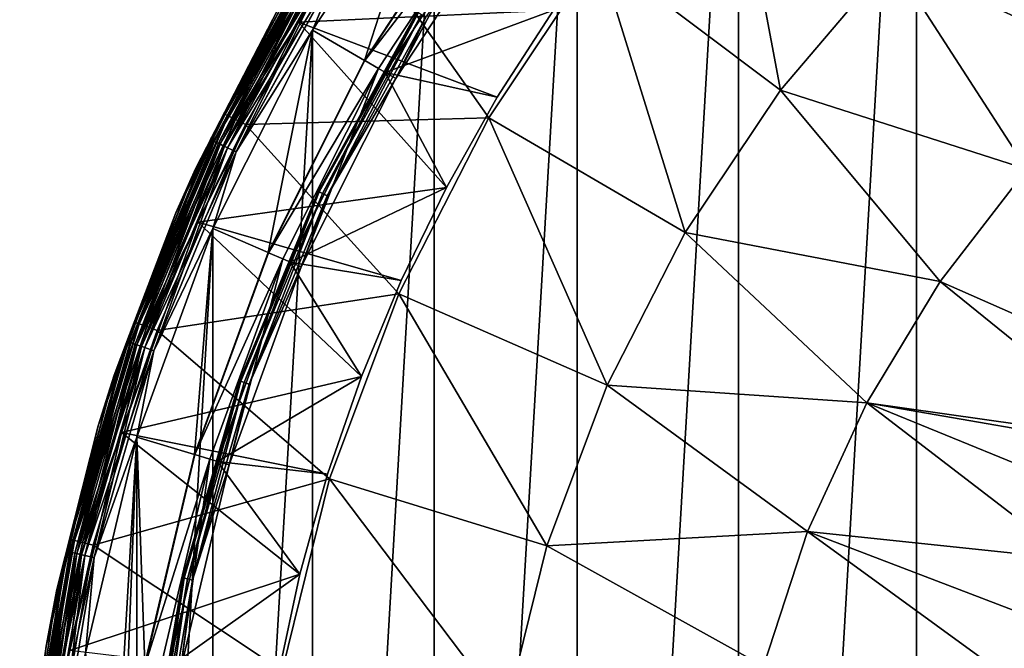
# Model space of a CAD drawing. Header units: metres. Extents: x -24 to 24, y -256 to 25.
# Tile 241 of 256: x -24 to -12, y 4 to 12. Entities that reach past the tile are written whole.
import ezdxf

# ---------------------------------------------------------------- set-up
doc = ezdxf.new("R2010")
doc.units = ezdxf.units.M
doc.layers.add('solid_DOMO_KURZ_SW0002', color=7, linetype='CONTINUOUS')

msp = doc.modelspace()

# ---------------------------------------------------------------- linework, layer by layer
at = {"layer": 'solid_DOMO_KURZ_SW0002'}
for points in [[(-13.049229, -19.843893), (-13.049229, 19.843895), (-10.657048, 21.224745)], [(-10.657049, -21.224745), (-13.049229, -19.843893), (-10.657048, 21.224745)], [(-15.264903, -18.194649), (-15.264902, 18.194649), (-13.049229, 19.843895)], [(-13.049229, -19.843893), (-15.264903, -18.194649), (-13.049229, 19.843895)], [(-17.274113, -16.299311), (-17.274113, 16.299311), (-15.264902, 18.194649)], [(-15.264903, -18.194649), (-17.274113, -16.299311), (-15.264902, 18.194649)], [(-19.049681, -14.183517), (-19.049681, 14.183517), (-17.274113, 16.299311)], [(-17.274113, -16.299311), (-19.049681, -14.183517), (-17.274113, 16.299311)], [(-14.743877, 11.130702, 168.205948), (-15.412642, 14.708154, 166.2836), (-17.005461, 12.833301, 166.2836)], [(-14.743877, 11.130702, 168.205948), (-13.362696, 12.755893, 168.205948), (-15.412642, 14.708154, 166.2836)], [(-20.740698, 11.976058, 150.800003), (-19.209969, 14.303133, 150.800003), (-17.565653, 12.124719, 150.800003)], [(-20.35754, 12.791491, 150.814682), (-19.209969, 14.303133, 150.800003), (-20.740698, 11.976058, 150.800003)], [(-19.918585, 11.5, 148.5), (-19.049681, 14.183517, 148.5), (-20.567593, 11.875884, 148.5)], [(-20.219275, 12.704612, 148.482956), (-20.567593, 11.875884, 148.5), (-19.049681, 14.183517, 148.5)], [(-20.567593, -11.875884), (-20.567593, 11.875884), (-19.049681, 14.183517)], [(-20.218845, 12.704343, 0.016902), (-19.049681, 14.183517), (-20.567593, 11.875884)], [(-19.049681, -14.183517), (-20.567593, -11.875884), (-19.049681, 14.183517)], [(-19.918585, 11.5, 148.5), (-18.448833, 13.734648, 148.5), (-19.049681, 14.183517, 148.5)], [(-10.446832, 11.407947, 169.842682), (-11.803401, 14.211059, 168.205948), (-13.362696, 12.755893, 168.205948)], [(-18.444696, 13.73128, 148.805328), (-18.448833, 13.734648, 148.5), (-19.918585, 11.5, 148.5)], [(-18.444696, 13.73128, 148.805328), (-19.918585, 11.5, 148.5), (-19.914061, 11.497177, 148.805328)], [(-18.444696, 13.73128, 148.805328), (-19.914061, 11.497177, 148.805328), (-18.28854, 13.615037, 149)], [(-19.914061, 11.497177, 148.805328), (-19.745478, 11.399823, 149), (-18.28854, 13.615037, 149)], [(-19.528873, 11.275, 149), (-18.28854, 13.615037, 149), (-19.745478, 11.399823, 149)], [(-19.528873, 11.275, 149), (-18.087877, 13.465926, 149), (-18.28854, 13.615037, 149)], [(-17.565653, 12.124719, 150.800003), (-18.209272, 13.556301, 149.33075), (-19.659939, 11.350671, 149.33075)], [(-19.253729, 12.09792, 149.265182), (-19.659939, 11.350671, 149.33075), (-18.209272, 13.556301, 149.33075)], [(-19.156292, 12.036696, 149.014191), (-18.087877, 13.465926, 149), (-19.528873, 11.275, 149)], [(-20.2631, 13.283029, 163.569565), (-20.726526, 12.58863, 163.364487), (-21.670101, 10.836919, 163.569565)], [(-20.2631, 13.283029, 163.569565), (-21.670101, 10.836919, 163.569565), (-20.21032, 13.248429, 163.766495)], [(-21.670101, 10.836919, 163.569565), (-21.613657, 10.808691, 163.766495), (-20.21032, 13.248429, 163.766495)], [(-20.21032, 13.248429, 163.766495), (-21.613657, 10.808691, 163.766495), (-20.124792, 13.192364, 163.946243)], [(-21.613657, 10.808691, 163.766495), (-21.522188, 10.76295, 163.946243), (-20.124792, 13.192364, 163.946243)], [(-20.124792, 13.192364, 163.946243), (-21.522188, 10.76295, 163.946243), (-20.0103, 13.117313, 164.100952)], [(-21.522188, 10.76295, 163.946243), (-21.399746, 10.701721, 164.100952), (-20.0103, 13.117313, 164.100952)], [(-20.0103, 13.117313, 164.100952), (-21.399746, 10.701721, 164.100952), (-18.371525, 10.787325, 166.2836)], [(-20.0103, 13.117313, 164.100952), (-18.371525, 10.787325, 166.2836), (-17.005461, 12.833301, 166.2836)], [(-20.520702, 12.894012, 151.007568), (-21.835344, 10.515347, 151.007568), (-21.001116, 12.125, 151.100006)], [(-21.796974, 10.496869, 150.923813), (-21.835344, 10.515347, 151.007568), (-20.520702, 12.894012, 151.007568)], [(-21.833267, 10.514347, 148.128906), (-20.518751, 12.892785, 148.128906), (-21.001116, 12.125, 148)], [(-20.476509, 12.866242, 148.249664), (-20.518751, 12.892785, 148.128906), (-21.833267, 10.514347, 148.128906)], [(-21.788319, 10.492702, 148.249664), (-20.476509, 12.866242, 148.249664), (-21.833267, 10.514347, 148.128906)], [(-21.833145, 10.514289, 0.37059), (-21.001116, 12.125, 0.5), (-20.518637, 12.892714, 0.37059)], [(-21.833145, 10.514289, 0.37059), (-20.518637, 12.892714, 0.37059), (-21.788082, 10.492588, 0.249887)], [(-20.484642, 12.871354, 150.923813), (-21.796974, 10.496869, 150.923813), (-20.520702, 12.894012, 151.007568)], [(-21.737146, 10.468058, 150.857346), (-21.796974, 10.496869, 150.923813), (-20.484642, 12.871354, 150.923813)], [(-20.409218, 12.823962, 148.353363), (-20.476509, 12.866242, 148.249664), (-21.788319, 10.492702, 148.249664)], [(-20.518637, 12.892714, 0.37059), (-20.476286, 12.866103, 0.249887), (-21.788082, 10.492588, 0.249887)], [(-21.788082, 10.492588, 0.249887), (-20.476286, 12.866103, 0.249887), (-21.716385, 10.458059, 0.146262)], [(-20.428417, 12.836025, 150.857346), (-21.737146, 10.468058, 150.857346), (-20.484642, 12.871354, 150.923813)], [(-20.476286, 12.866103, 0.249887), (-20.408905, 12.823765, 0.146262), (-21.716385, 10.458059, 0.146262)], [(-21.716719, 10.45822, 148.353363), (-20.409218, 12.823962, 148.353363), (-21.788319, 10.492702, 148.249664)], [(-21.661728, 10.431739, 150.814682), (-21.737146, 10.468058, 150.857346), (-20.428417, 12.836025, 150.857346)], [(-20.321476, 12.76883, 148.432953), (-20.409218, 12.823962, 148.353363), (-21.716719, 10.45822, 148.353363)], [(-21.623356, 10.413259, 148.432953), (-20.321476, 12.76883, 148.432953), (-21.716719, 10.45822, 148.353363)], [(-21.716385, 10.458059, 0.146262), (-20.408905, 12.823765, 0.146262), (-21.622946, 10.413062, 0.066791)], [(-20.35754, 12.791491, 150.814682), (-21.661728, 10.431739, 150.814682), (-20.428417, 12.836025, 150.857346)], [(-20.35754, 12.791491, 150.814682), (-20.740698, 11.976058, 150.800003), (-21.661728, 10.431739, 150.814682)], [(-20.219275, 12.704612, 148.482956), (-20.321476, 12.76883, 148.432953), (-21.623356, 10.413259, 148.432953)], [(-20.408905, 12.823765, 0.146262), (-20.321093, 12.768589, 0.066791), (-21.622946, 10.413062, 0.066791)], [(-21.622946, 10.413062, 0.066791), (-20.321093, 12.768589, 0.066791), (-21.514149, 10.360668, 0.016902)], [(-20.321093, 12.768589, 0.066791), (-20.218845, 12.704343, 0.016902), (-21.514149, 10.360668, 0.016902)], [(-15.928535, 9.357148, 168.205948), (-17.005461, 12.833301, 166.2836), (-18.371525, 10.787325, 166.2836)], [(-15.928535, 9.357148, 168.205948), (-14.743877, 11.130702, 168.205948), (-17.005461, 12.833301, 166.2836)], [(-11.677403, 10.144742, 169.842682), (-13.362696, 12.755893, 168.205948), (-14.743877, 11.130702, 168.205948)], [(-11.677403, 10.144742, 169.842682), (-10.446832, 11.407947, 169.842682), (-13.362696, 12.755893, 168.205948)], [(-21.514605, 10.360888, 148.482956), (-20.219275, 12.704612, 148.482956), (-21.623356, 10.413259, 148.432953)], [(-21.514605, 10.360888, 148.482956), (-20.567593, 11.875884, 148.5), (-20.219275, 12.704612, 148.482956)], [(-21.514149, 10.360668, 0.016902), (-20.218845, 12.704343, 0.016902), (-20.567593, 11.875884)], [(-22.022835, 10.151711, 163.364487), (-20.726526, 12.58863, 163.364487), (-21.001116, 12.125, 151.100006)], [(-21.670101, 10.836919, 163.569565), (-20.726526, 12.58863, 163.364487), (-22.022835, 10.151711, 163.364487)], [(-22.266741, 9.604935, 0.5), (-22.266741, 9.604935, 148), (-21.001116, 12.125, 148)], [(-21.833267, 10.514347, 148.128906), (-21.001116, 12.125, 148), (-22.266741, 9.604935, 148)], [(-21.001116, 12.125, 0.5), (-22.266741, 9.604935, 0.5), (-21.001116, 12.125, 148)], [(-21.833145, 10.514289, 0.37059), (-22.266741, 9.604935, 0.5), (-21.001116, 12.125, 0.5)], [(-22.022835, 10.151711, 163.364487), (-21.001116, 12.125, 151.100006), (-22.266741, 9.604935, 151.100006)], [(-21.835344, 10.515347, 151.007568), (-22.266741, 9.604935, 151.100006), (-21.001116, 12.125, 151.100006)], [(-20.740698, 11.976058, 150.800003), (-17.565653, 12.124719, 150.800003), (-18.265697, 11.041977, 150.800003)], [(-19.262774, 12.103602, 149.190216), (-20.496826, 9.870751, 149.190216), (-19.253729, 12.09792, 149.265182)], [(-20.480646, 9.862959, 149.116638), (-20.496826, 9.870751, 149.190216), (-19.262774, 12.103602, 149.190216)], [(-20.496826, 9.870751, 149.190216), (-20.487204, 9.866117, 149.265182), (-19.253729, 12.09792, 149.265182)], [(-19.253729, 12.09792, 149.265182), (-20.487204, 9.866117, 149.265182), (-19.659939, 11.350671, 149.33075)], [(-19.247566, 12.094048, 149.116638), (-20.480646, 9.862959, 149.116638), (-19.262774, 12.103602, 149.190216)], [(-20.440983, 9.843859, 149.055023), (-20.480646, 9.862959, 149.116638), (-19.247566, 12.094048, 149.116638)], [(-19.210293, 12.070626, 149.055023), (-20.440983, 9.843859, 149.055023), (-19.247566, 12.094048, 149.116638)], [(-19.210293, 12.070626, 149.055023), (-20.383524, 9.816188, 149.014191), (-20.440983, 9.843859, 149.055023)], [(-19.210293, 12.070626, 149.055023), (-19.156292, 12.036696, 149.014191), (-20.383524, 9.816188, 149.014191)], [(-20.383524, 9.816188, 149.014191), (-19.156292, 12.036696, 149.014191), (-19.528873, 11.275, 149)], [(-18.265697, 11.041977, 150.800003), (-17.565653, 12.124719, 150.800003), (-19.659939, 11.350671, 149.33075)], [(-21.990892, 9.486998, 150.800003), (-20.740698, 11.976058, 150.800003), (-18.899057, 9.919003, 150.800003)], [(-21.661728, 10.431739, 150.814682), (-20.740698, 11.976058, 150.800003), (-21.990892, 9.486998, 150.800003)], [(-20.740698, 11.976058, 150.800003), (-18.265697, 11.041977, 150.800003), (-18.899057, 9.919003, 150.800003)], [(-21.118971, 9.109835, 148.5), (-20.567593, 11.875884, 148.5), (-21.807318, 9.407623, 148.5)], [(-21.514605, 10.360888, 148.482956), (-21.807318, 9.407623, 148.5), (-20.567593, 11.875884, 148.5)], [(-21.807318, -9.407623), (-21.807318, 9.407623), (-20.567593, 11.875884)], [(-21.514149, 10.360668, 0.016902), (-20.567593, 11.875884), (-21.807318, 9.407623)], [(-20.567593, -11.875884), (-21.807318, -9.407623), (-20.567593, 11.875884)], [(-21.118971, 9.109835, 148.5), (-19.918585, 11.5, 148.5), (-20.567593, 11.875884, 148.5)], [(-19.914061, 11.497177, 148.805328), (-19.918585, 11.5, 148.5), (-21.118971, 9.109835, 148.5)], [(-19.914061, 11.497177, 148.805328), (-21.118971, 9.109835, 148.5), (-21.114086, 9.107703, 148.805328)], [(-19.914061, 11.497177, 148.805328), (-21.114086, 9.107703, 148.805328), (-19.745478, 11.399823, 149)], [(-21.114086, 9.107703, 148.805328), (-20.935341, 9.030578, 149), (-19.745478, 11.399823, 149)], [(-20.705772, 8.931599, 149), (-19.745478, 11.399823, 149), (-20.935341, 9.030578, 149)], [(-20.705772, 8.931599, 149), (-19.528873, 11.275, 149), (-19.745478, 11.399823, 149)], [(-18.899057, 9.919003, 150.800003), (-19.659939, 11.350671, 149.33075), (-20.844738, 8.991543, 149.33075)], [(-20.487204, 9.866117, 149.265182), (-20.844738, 8.991543, 149.33075), (-19.659939, 11.350671, 149.33075)], [(-20.383524, 9.816188, 149.014191), (-19.528873, 11.275, 149), (-20.705772, 8.931599, 149)], [(-18.899057, 9.919003, 150.800003), (-18.265697, 11.041977, 150.800003), (-19.659939, 11.350671, 149.33075)], [(-12.756199, 8.749681, 169.842682), (-14.743877, 11.130702, 168.205948), (-15.928535, 9.357148, 168.205948)], [(-12.756199, 8.749681, 169.842682), (-11.677403, 10.144742, 169.842682), (-14.743877, 11.130702, 168.205948)], [(-21.670101, 10.836919, 163.569565), (-22.022835, 10.151711, 163.364487), (-22.783146, 8.243805, 163.569565)], [(-21.670101, 10.836919, 163.569565), (-22.783146, 8.243805, 163.569565), (-21.613657, 10.808691, 163.766495)], [(-22.783146, 8.243805, 163.569565), (-22.723803, 8.222332, 163.766495), (-21.613657, 10.808691, 163.766495)], [(-21.613657, 10.808691, 163.766495), (-22.723803, 8.222332, 163.766495), (-21.522188, 10.76295, 163.946243)], [(-21.399746, 10.701721, 164.100952), (-19.492619, 8.597508, 166.2836), (-18.371525, 10.787325, 166.2836)], [(-16.900879, 7.458871, 168.205948), (-18.371525, 10.787325, 166.2836), (-19.492619, 8.597508, 166.2836)], [(-16.900879, 7.458871, 168.205948), (-15.928535, 9.357148, 168.205948), (-18.371525, 10.787325, 166.2836)], [(-22.723803, 8.222332, 163.766495), (-22.627636, 8.187536, 163.946243), (-21.522188, 10.76295, 163.946243)], [(-21.522188, 10.76295, 163.946243), (-22.627636, 8.187536, 163.946243), (-21.399746, 10.701721, 164.100952)], [(-22.627636, 8.187536, 163.946243), (-22.498907, 8.140959, 164.100952), (-21.399746, 10.701721, 164.100952)], [(-21.399746, 10.701721, 164.100952), (-22.498907, 8.140959, 164.100952), (-19.492619, 8.597508, 166.2836)], [(-21.835344, 10.515347, 151.007568), (-22.875395, 8.004447, 151.007568), (-22.266741, 9.604935, 151.100006)], [(-22.835196, 7.99038, 150.923813), (-22.875395, 8.004447, 151.007568), (-21.835344, 10.515347, 151.007568)], [(-22.873217, 8.003685, 148.128906), (-21.833267, 10.514347, 148.128906), (-22.266741, 9.604935, 148)], [(-21.788319, 10.492702, 148.249664), (-21.833267, 10.514347, 148.128906), (-22.873217, 8.003685, 148.128906)], [(-22.826128, 7.987207, 148.249664), (-21.788319, 10.492702, 148.249664), (-22.873217, 8.003685, 148.128906)], [(-22.873089, 8.00364, 0.37059), (-22.266741, 9.604935, 0.5), (-21.833145, 10.514289, 0.37059)], [(-22.873089, 8.00364, 0.37059), (-21.833145, 10.514289, 0.37059), (-22.82588, 7.987121, 0.249887)], [(-21.796974, 10.496869, 150.923813), (-22.835196, 7.99038, 150.923813), (-21.835344, 10.515347, 151.007568)], [(-22.772518, 7.968449, 150.857346), (-22.835196, 7.99038, 150.923813), (-21.796974, 10.496869, 150.923813)], [(-21.716719, 10.45822, 148.353363), (-21.788319, 10.492702, 148.249664), (-22.826128, 7.987207, 148.249664)], [(-22.751118, 7.96096, 148.353363), (-21.716719, 10.45822, 148.353363), (-22.826128, 7.987207, 148.249664)], [(-21.833145, 10.514289, 0.37059), (-21.788082, 10.492588, 0.249887), (-22.82588, 7.987121, 0.249887)], [(-22.82588, 7.987121, 0.249887), (-21.788082, 10.492588, 0.249887), (-22.750767, 7.960838, 0.146262)], [(-21.737146, 10.468058, 150.857346), (-22.772518, 7.968449, 150.857346), (-21.796974, 10.496869, 150.923813)], [(-22.693508, 7.940802, 150.814682), (-22.772518, 7.968449, 150.857346), (-21.737146, 10.468058, 150.857346)], [(-21.623356, 10.413259, 148.432953), (-21.716719, 10.45822, 148.353363), (-22.751118, 7.96096, 148.353363)], [(-21.788082, 10.492588, 0.249887), (-21.716385, 10.458059, 0.146262), (-22.750767, 7.960838, 0.146262)], [(-22.750767, 7.960838, 0.146262), (-21.716385, 10.458059, 0.146262), (-22.65288, 7.926585, 0.066791)], [(-21.661728, 10.431739, 150.814682), (-22.693508, 7.940802, 150.814682), (-21.737146, 10.468058, 150.857346)], [(-21.661728, 10.431739, 150.814682), (-21.990892, 9.486998, 150.800003), (-22.693508, 7.940802, 150.814682)], [(-21.716385, 10.458059, 0.146262), (-21.622946, 10.413062, 0.066791), (-22.65288, 7.926585, 0.066791)], [(-22.653307, 7.926735, 148.432953), (-21.623356, 10.413259, 148.432953), (-22.751118, 7.96096, 148.353363)], [(-21.514605, 10.360888, 148.482956), (-21.623356, 10.413259, 148.432953), (-22.653307, 7.926735, 148.432953)], [(-22.539377, 7.886869, 148.482956), (-21.514605, 10.360888, 148.482956), (-22.653307, 7.926735, 148.432953)], [(-22.65288, 7.926585, 0.066791), (-21.622946, 10.413062, 0.066791), (-22.538898, 7.886702, 0.016902)], [(-22.539377, 7.886869, 148.482956), (-21.807318, 9.407623, 148.5), (-21.514605, 10.360888, 148.482956)], [(-21.622946, 10.413062, 0.066791), (-21.514149, 10.360668, 0.016902), (-22.538898, 7.886702, 0.016902)], [(-22.538898, 7.886702, 0.016902), (-21.514149, 10.360668, 0.016902), (-21.807318, 9.407623)], [(-23.033813, 7.583267, 163.364487), (-22.022835, 10.151711, 163.364487), (-22.266741, 9.604935, 151.100006)], [(-22.783146, 8.243805, 163.569565), (-22.022835, 10.151711, 163.364487), (-23.033813, 7.583267, 163.364487)], [(-9.812602, 7.452121, 171.17688), (-11.677403, 10.144742, 169.842682), (-12.756199, 8.749681, 169.842682)], [(-21.990892, 9.486998, 150.800003), (-18.899057, 9.919003, 150.800003), (-19.463478, 8.759793, 150.800003)], [(-20.496826, 9.870751, 149.190216), (-21.47312, 7.51377, 149.190216), (-20.487204, 9.866117, 149.265182)], [(-21.456169, 7.507838, 149.116638), (-21.47312, 7.51377, 149.190216), (-20.496826, 9.870751, 149.190216)], [(-21.47312, 7.51377, 149.190216), (-21.463039, 7.510242, 149.265182), (-20.487204, 9.866117, 149.265182)], [(-20.487204, 9.866117, 149.265182), (-21.463039, 7.510242, 149.265182), (-20.844738, 8.991543, 149.33075)], [(-20.480646, 9.862959, 149.116638), (-21.456169, 7.507838, 149.116638), (-20.496826, 9.870751, 149.190216)], [(-21.414618, 7.493299, 149.055023), (-21.456169, 7.507838, 149.116638), (-20.480646, 9.862959, 149.116638)], [(-20.440983, 9.843859, 149.055023), (-21.414618, 7.493299, 149.055023), (-20.480646, 9.862959, 149.116638)], [(-20.440983, 9.843859, 149.055023), (-21.35442, 7.472235, 149.014191), (-21.414618, 7.493299, 149.055023)], [(-20.440983, 9.843859, 149.055023), (-20.383524, 9.816188, 149.014191), (-21.35442, 7.472235, 149.014191)], [(-21.35442, 7.472235, 149.014191), (-20.383524, 9.816188, 149.014191), (-20.705772, 8.931599, 149)], [(-19.463478, 8.759793, 150.800003), (-18.899057, 9.919003, 150.800003), (-20.844738, 8.991543, 149.33075)], [(-23.231245, 6.954978, 0.5), (-23.231245, 6.954978, 148), (-22.266741, 9.604935, 148)], [(-22.873217, 8.003685, 148.128906), (-22.266741, 9.604935, 148), (-23.231245, 6.954978, 148)], [(-22.266741, 9.604935, 0.5), (-23.231245, 6.954978, 0.5), (-22.266741, 9.604935, 148)], [(-22.873089, 8.00364, 0.37059), (-23.231245, 6.954978, 0.5), (-22.266741, 9.604935, 0.5)], [(-23.033813, 7.583267, 163.364487), (-22.266741, 9.604935, 151.100006), (-23.231245, 6.954978, 151.100006)], [(-22.875395, 8.004447, 151.007568), (-23.231245, 6.954978, 151.100006), (-22.266741, 9.604935, 151.100006)], [(-22.943647, 6.869606, 150.800003), (-21.990892, 9.486998, 150.800003), (-19.956869, 7.568638, 150.800003)], [(-22.693508, 7.940802, 150.814682), (-21.990892, 9.486998, 150.800003), (-22.943647, 6.869606, 150.800003)], [(-21.990892, 9.486998, 150.800003), (-19.463478, 8.759793, 150.800003), (-19.956869, 7.568638, 150.800003)], [(-22.033758, 6.596474, 148.5), (-21.807318, 9.407623, 148.5), (-22.752089, 6.81212, 148.5)], [(-22.539377, 7.886869, 148.482956), (-22.752089, 6.81212, 148.5), (-21.807318, 9.407623, 148.5)], [(-22.752089, -6.812119), (-22.752089, 6.81212), (-21.807318, 9.407623)], [(-22.538898, 7.886702, 0.016902), (-21.807318, 9.407623), (-22.752089, 6.81212)], [(-21.807318, -9.407623), (-22.752089, -6.812119), (-21.807318, 9.407623)], [(-22.033758, 6.596474, 148.5), (-21.118971, 9.109835, 148.5), (-21.807318, 9.407623, 148.5)], [(-13.669196, 7.240898, 169.842682), (-15.928535, 9.357148, 168.205948), (-16.900879, 7.458871, 168.205948)], [(-13.669196, 7.240898, 169.842682), (-12.756199, 8.749681, 169.842682), (-15.928535, 9.357148, 168.205948)], [(-21.114086, 9.107703, 148.805328), (-21.118971, 9.109835, 148.5), (-22.033758, 6.596474, 148.5)], [(-21.114086, 9.107703, 148.805328), (-22.033758, 6.596474, 148.5), (-22.02861, 6.595088, 148.805328)], [(-21.114086, 9.107703, 148.805328), (-22.02861, 6.595088, 148.805328), (-20.935341, 9.030578, 149)], [(-22.02861, 6.595088, 148.805328), (-21.842121, 6.539233, 149), (-20.935341, 9.030578, 149)], [(-21.602663, 6.467413, 149), (-20.935341, 9.030578, 149), (-21.842121, 6.539233, 149)], [(-19.956869, 7.568638, 150.800003), (-20.844738, 8.991543, 149.33075), (-21.747648, 6.510818, 149.33075)], [(-21.463039, 7.510242, 149.265182), (-21.747648, 6.510818, 149.33075), (-20.844738, 8.991543, 149.33075)], [(-21.602663, 6.467413, 149), (-20.705772, 8.931599, 149), (-20.935341, 9.030578, 149)], [(-19.956869, 7.568638, 150.800003), (-19.463478, 8.759793, 150.800003), (-20.844738, 8.991543, 149.33075)], [(-21.35442, 7.472235, 149.014191), (-20.705772, 8.931599, 149), (-21.602663, 6.467413, 149)], [(-10.301071, 6.763355, 171.176376), (-12.756199, 8.749681, 169.842682), (-13.669196, 7.240898, 169.842682)], [(-10.301071, 6.763355, 171.176376), (-9.812602, 7.452121, 171.17688), (-12.756199, 8.749681, 169.842682)], [(-22.498907, 8.140959, 164.100952), (-20.353792, 6.29305, 166.2836), (-19.492619, 8.597508, 166.2836)], [(-17.647947, 5.461174, 168.205948), (-19.492619, 8.597508, 166.2836), (-20.353792, 6.29305, 166.2836)], [(-17.647947, 5.461174, 168.205948), (-16.900879, 7.458871, 168.205948), (-19.492619, 8.597508, 166.2836)], [(-22.783146, 8.243805, 163.569565), (-23.033813, 7.583267, 163.364487), (-23.587137, 5.538865, 163.569565)], [(-22.783146, 8.243805, 163.569565), (-23.587137, 5.538865, 163.569565), (-22.723803, 8.222332, 163.766495)], [(-23.587137, 5.538865, 163.569565), (-23.5257, 5.524436, 163.766495), (-22.723803, 8.222332, 163.766495)], [(-22.723803, 8.222332, 163.766495), (-23.5257, 5.524436, 163.766495), (-22.627636, 8.187536, 163.946243)], [(-23.5257, 5.524436, 163.766495), (-23.42614, 5.501058, 163.946243), (-22.627636, 8.187536, 163.946243)], [(-22.627636, 8.187536, 163.946243), (-23.42614, 5.501058, 163.946243), (-22.498907, 8.140959, 164.100952)], [(-23.42614, 5.501058, 163.946243), (-23.292868, 5.469765, 164.100952), (-22.498907, 8.140959, 164.100952)], [(-22.498907, 8.140959, 164.100952), (-23.292868, 5.469765, 164.100952), (-20.353792, 6.29305, 166.2836)], [(-22.875395, 8.004447, 151.007568), (-23.627771, 5.392885, 151.007568), (-23.231245, 6.954978, 151.100006)], [(-23.586252, 5.383408, 150.923813), (-23.627771, 5.392885, 151.007568), (-22.875395, 8.004447, 151.007568)], [(-23.625525, 5.392372, 148.128906), (-22.873217, 8.003685, 148.128906), (-23.231245, 6.954978, 148)], [(-22.826128, 7.987207, 148.249664), (-22.873217, 8.003685, 148.128906), (-23.625525, 5.392372, 148.128906)], [(-23.576885, 5.38127, 148.249664), (-22.826128, 7.987207, 148.249664), (-23.625525, 5.392372, 148.128906)], [(-23.625391, 5.392342, 0.37059), (-23.231245, 6.954978, 0.5), (-22.873089, 8.00364, 0.37059)], [(-23.625391, 5.392342, 0.37059), (-22.873089, 8.00364, 0.37059), (-23.57663, 5.381212, 0.249887)], [(-22.835196, 7.99038, 150.923813), (-23.586252, 5.383408, 150.923813), (-22.875395, 8.004447, 151.007568)], [(-23.521513, 5.368632, 150.857346), (-23.586252, 5.383408, 150.923813), (-22.835196, 7.99038, 150.923813)], [(-22.751118, 7.96096, 148.353363), (-22.826128, 7.987207, 148.249664), (-23.576885, 5.38127, 148.249664)], [(-22.873089, 8.00364, 0.37059), (-22.82588, 7.987121, 0.249887), (-23.57663, 5.381212, 0.249887)], [(-23.57663, 5.381212, 0.249887), (-22.82588, 7.987121, 0.249887), (-23.499046, 5.363504, 0.146262)], [(-22.772518, 7.968449, 150.857346), (-23.521513, 5.368632, 150.857346), (-22.835196, 7.99038, 150.923813)], [(-23.439905, 5.350005, 150.814682), (-23.521513, 5.368632, 150.857346), (-22.772518, 7.968449, 150.857346)], [(-22.82588, 7.987121, 0.249887), (-22.750767, 7.960838, 0.146262), (-23.499046, 5.363504, 0.146262)], [(-22.693508, 7.940802, 150.814682), (-23.439905, 5.350005, 150.814682), (-22.772518, 7.968449, 150.857346)], [(-23.499407, 5.363586, 148.353363), (-22.751118, 7.96096, 148.353363), (-23.576885, 5.38127, 148.249664)], [(-22.653307, 7.926735, 148.432953), (-22.751118, 7.96096, 148.353363), (-23.499407, 5.363586, 148.353363)], [(-23.39838, 5.340528, 148.432953), (-22.653307, 7.926735, 148.432953), (-23.499407, 5.363586, 148.353363)], [(-23.499046, 5.363504, 0.146262), (-22.750767, 7.960838, 0.146262), (-23.397938, 5.340427, 0.066791)], [(-22.693508, 7.940802, 150.814682), (-22.943647, 6.869606, 150.800003), (-23.439905, 5.350005, 150.814682)], [(-22.539377, 7.886869, 148.482956), (-22.653307, 7.926735, 148.432953), (-23.39838, 5.340528, 148.432953)], [(-23.280703, 5.313669, 148.482956), (-22.539377, 7.886869, 148.482956), (-23.39838, 5.340528, 148.432953)], [(-22.750767, 7.960838, 0.146262), (-22.65288, 7.926585, 0.066791), (-23.397938, 5.340427, 0.066791)], [(-23.397938, 5.340427, 0.066791), (-22.65288, 7.926585, 0.066791), (-23.28021, 5.313556, 0.016902)], [(-23.280703, 5.313669, 148.482956), (-22.752089, 6.81212, 148.5), (-22.539377, 7.886869, 148.482956)], [(-22.65288, 7.926585, 0.066791), (-22.538898, 7.886702, 0.016902), (-23.28021, 5.313556, 0.016902)], [(-23.28021, 5.313556, 0.016902), (-22.538898, 7.886702, 0.016902), (-22.752089, 6.81212)], [(-23.746365, 4.916573, 163.364487), (-23.033813, 7.583267, 163.364487), (-23.231245, 6.954978, 151.100006)], [(-23.587137, 5.538865, 163.569565), (-23.033813, 7.583267, 163.364487), (-23.746365, 4.916573, 163.364487)], [(-22.943647, 6.869606, 150.800003), (-19.956869, 7.568638, 150.800003), (-20.377438, 6.349883, 150.800003)], [(-21.47312, 7.51377, 149.190216), (-22.179377, 5.062298, 149.190216), (-21.463039, 7.510242, 149.265182)], [(-22.161869, 5.058302, 149.116638), (-22.179377, 5.062298, 149.190216), (-21.47312, 7.51377, 149.190216)], [(-22.179377, 5.062298, 149.190216), (-22.168964, 5.059921, 149.265182), (-21.463039, 7.510242, 149.265182)], [(-21.463039, 7.510242, 149.265182), (-22.168964, 5.059921, 149.265182), (-21.747648, 6.510818, 149.33075)], [(-21.456169, 7.507838, 149.116638), (-22.161869, 5.058302, 149.116638), (-21.47312, 7.51377, 149.190216)], [(-22.11895, 5.048506, 149.055023), (-22.161869, 5.058302, 149.116638), (-21.456169, 7.507838, 149.116638)], [(-21.414618, 7.493299, 149.055023), (-22.11895, 5.048506, 149.055023), (-21.456169, 7.507838, 149.116638)], [(-21.414618, 7.493299, 149.055023), (-22.056774, 5.034315, 149.014191), (-22.11895, 5.048506, 149.055023)], [(-21.414618, 7.493299, 149.055023), (-21.35442, 7.472235, 149.014191), (-22.056774, 5.034315, 149.014191)], [(-20.377438, 6.349883, 150.800003), (-19.956869, 7.568638, 150.800003), (-21.747648, 6.510818, 149.33075)], [(-22.056774, 5.034315, 149.014191), (-21.35442, 7.472235, 149.014191), (-21.602663, 6.467413, 149)], [(-14.40453, 5.638002, 169.842682), (-16.900879, 7.458871, 168.205948), (-17.647947, 5.461174, 168.205948)], [(-14.40453, 5.638002, 169.842682), (-13.669196, 7.240898, 169.842682), (-16.900879, 7.458871, 168.205948)], [(-11.13502, 5.293879, 171.173996), (-13.669196, 7.240898, 169.842682), (-14.40453, 5.638002, 169.842682)], [(-10.363708, 6.66749, 171.17627), (-10.301071, 6.763355, 171.176376), (-13.669196, 7.240898, 169.842682)], [(-10.742453, 6.043049, 171.175415), (-10.363708, 6.66749, 171.17627), (-13.669196, 7.240898, 169.842682)], [(-11.13502, 5.293879, 171.173996), (-10.742453, 6.043049, 171.175415), (-13.669196, 7.240898, 169.842682)], [(-23.881588, 4.210968, 0.5), (-23.881588, 4.210968, 148), (-23.231245, 6.954978, 148)], [(-23.625525, 5.392372, 148.128906), (-23.231245, 6.954978, 148), (-23.881588, 4.210968, 148)], [(-23.231245, 6.954978, 0.5), (-23.881588, 4.210968, 0.5), (-23.231245, 6.954978, 148)], [(-23.625391, 5.392342, 0.37059), (-23.881588, 4.210968, 0.5), (-23.231245, 6.954978, 0.5)], [(-23.746365, 4.916573, 163.364487), (-23.231245, 6.954978, 151.100006), (-23.881588, 4.210968, 151.100006)], [(-23.627771, 5.392885, 151.007568), (-23.881588, 4.210968, 151.100006), (-23.231245, 6.954978, 151.100006)], [(-23.586071, 4.15929, 150.800003), (-22.943647, 6.869606, 150.800003), (-20.723663, 5.107907, 150.800003)], [(-23.439905, 5.350005, 150.814682), (-22.943647, 6.869606, 150.800003), (-23.586071, 4.15929, 150.800003)], [(-22.943647, 6.869606, 150.800003), (-20.377438, 6.349883, 150.800003), (-20.723663, 5.107907, 150.800003)], [(-22.961088, 1.337331, 148.5), (-22.752089, 6.81212, 148.5), (-23.389126, 4.124479, 148.5)], [(-23.280703, 5.313669, 148.482956), (-23.389126, 4.124479, 148.5), (-22.752089, 6.81212, 148.5)], [(-23.389126, -4.124479), (-23.389126, 4.124479), (-22.752089, 6.81212)], [(-23.28021, 5.313556, 0.016902), (-22.752089, 6.81212), (-23.389126, 4.124479)], [(-22.752089, -6.812119), (-23.389126, -4.124479), (-22.752089, 6.81212)], [(-22.961088, 1.337331, 148.5), (-22.650578, 3.993908, 148.5), (-22.752089, 6.81212, 148.5)], [(-22.650578, 3.993908, 148.5), (-22.033758, 6.596474, 148.5), (-22.752089, 6.81212, 148.5)], [(-22.64529, 3.993211, 148.805328), (-22.033758, 6.596474, 148.5), (-22.650578, 3.993908, 148.5)], [(-22.02861, 6.595088, 148.805328), (-22.033758, 6.596474, 148.5), (-22.64529, 3.993211, 148.805328)], [(-22.02861, 6.595088, 148.805328), (-22.64529, 3.993211, 148.805328), (-21.842121, 6.539233, 149)], [(-22.64529, 3.993211, 148.805328), (-22.453585, 3.959358, 149), (-21.842121, 6.539233, 149)], [(-22.207415, 3.915766, 149), (-21.842121, 6.539233, 149), (-22.453585, 3.959358, 149)], [(-20.723663, 5.107907, 150.800003), (-21.747648, 6.510818, 149.33075), (-22.356459, 3.942047, 149.33075)], [(-22.168964, 5.059921, 149.265182), (-22.356459, 3.942047, 149.33075), (-21.747648, 6.510818, 149.33075)], [(-22.207415, 3.915766, 149), (-21.602663, 6.467413, 149), (-21.842121, 6.539233, 149)], [(-20.723663, 5.107907, 150.800003), (-20.377438, 6.349883, 150.800003), (-21.747648, 6.510818, 149.33075)], [(-22.056774, 5.034315, 149.014191), (-21.602663, 6.467413, 149), (-22.207415, 3.915766, 149)], [(-23.292868, 5.469765, 164.100952), (-20.943562, 3.904679, 166.2836), (-20.353792, 6.29305, 166.2836)], [(-18.159782, 3.390683, 168.205948), (-20.353792, 6.29305, 166.2836), (-20.943562, 3.904679, 166.2836)], [(-18.159782, 3.390683, 168.205948), (-17.647947, 5.461174, 168.205948), (-20.353792, 6.29305, 166.2836)], [(-14.952641, 3.961826, 169.842682), (-14.40453, 5.638002, 169.842682), (-17.647947, 5.461174, 168.205948)], [(-11.767582, 3.719489, 171.169571), (-14.40453, 5.638002, 169.842682), (-14.952641, 3.961826, 169.842682)], [(-11.477166, 4.518535, 171.172089), (-11.13502, 5.293879, 171.173996), (-14.40453, 5.638002, 169.842682)], [(-11.767582, 3.719489, 171.169571), (-11.477166, 4.518535, 171.172089), (-14.40453, 5.638002, 169.842682)], [(-23.587137, 5.538865, 163.569565), (-23.746365, 4.916573, 163.364487), (-24.071169, 2.758789, 163.569565)], [(-23.587137, 5.538865, 163.569565), (-24.071169, 2.758789, 163.569565), (-23.5257, 5.524436, 163.766495)], [(-24.071169, 2.758789, 163.569565), (-24.008469, 2.751602, 163.766495), (-23.5257, 5.524436, 163.766495)], [(-23.5257, 5.524436, 163.766495), (-24.008469, 2.751602, 163.766495), (-23.42614, 5.501058, 163.946243)], [(-23.627771, 5.392885, 151.007568), (-24.083017, 2.713504, 151.007568), (-23.881588, 4.210968, 151.100006)], [(-24.040697, 2.708736, 150.923813), (-24.083017, 2.713504, 151.007568), (-23.627771, 5.392885, 151.007568)], [(-24.080725, 2.713246, 148.128906), (-23.625525, 5.392372, 148.128906), (-23.881588, 4.210968, 148)], [(-23.576885, 5.38127, 148.249664), (-23.625525, 5.392372, 148.128906), (-24.080725, 2.713246, 148.128906)], [(-24.080591, 2.713231, 0.37059), (-23.881588, 4.210968, 0.5), (-23.625391, 5.392342, 0.37059)], [(-24.080591, 2.713231, 0.37059), (-23.625391, 5.392342, 0.37059), (-24.03089, 2.707631, 0.249887)], [(-23.586252, 5.383408, 150.923813), (-24.040697, 2.708736, 150.923813), (-23.627771, 5.392885, 151.007568)], [(-23.625391, 5.392342, 0.37059), (-23.57663, 5.381212, 0.249887), (-24.03089, 2.707631, 0.249887)], [(-24.008469, 2.751602, 163.766495), (-23.906868, 2.739959, 163.946243), (-23.42614, 5.501058, 163.946243)], [(-23.42614, 5.501058, 163.946243), (-23.906868, 2.739959, 163.946243), (-23.292868, 5.469765, 164.100952)], [(-23.906868, 2.739959, 163.946243), (-23.770861, 2.724374, 164.100952), (-23.292868, 5.469765, 164.100952)], [(-23.292868, 5.469765, 164.100952), (-23.770861, 2.724374, 164.100952), (-20.943562, 3.904679, 166.2836)], [(-14.952641, 3.961826, 169.842682), (-17.647947, 5.461174, 168.205948), (-18.159782, 3.390683, 168.205948)], [(-24.031151, 2.70766, 148.249664), (-23.576885, 5.38127, 148.249664), (-24.080725, 2.713246, 148.128906)], [(-23.97471, 2.701301, 150.857346), (-24.040697, 2.708736, 150.923813), (-23.586252, 5.383408, 150.923813)], [(-23.499407, 5.363586, 148.353363), (-23.576885, 5.38127, 148.249664), (-24.031151, 2.70766, 148.249664)], [(-23.952179, 2.698762, 148.353363), (-23.499407, 5.363586, 148.353363), (-24.031151, 2.70766, 148.249664)], [(-24.03089, 2.707631, 0.249887), (-23.57663, 5.381212, 0.249887), (-23.951811, 2.698721, 0.146262)], [(-23.521513, 5.368632, 150.857346), (-23.97471, 2.701301, 150.857346), (-23.586252, 5.383408, 150.923813)], [(-23.891529, 2.691929, 150.814682), (-23.97471, 2.701301, 150.857346), (-23.521513, 5.368632, 150.857346)], [(-23.39838, 5.340528, 148.432953), (-23.499407, 5.363586, 148.353363), (-23.952179, 2.698762, 148.353363)], [(-23.849205, 2.68716, 148.432953), (-23.39838, 5.340528, 148.432953), (-23.952179, 2.698762, 148.353363)], [(-23.57663, 5.381212, 0.249887), (-23.499046, 5.363504, 0.146262), (-23.951811, 2.698721, 0.146262)], [(-23.951811, 2.698721, 0.146262), (-23.499046, 5.363504, 0.146262), (-23.848755, 2.687109, 0.066791)], [(-23.439905, 5.350005, 150.814682), (-23.891529, 2.691929, 150.814682), (-23.521513, 5.368632, 150.857346)], [(-23.439905, 5.350005, 150.814682), (-23.586071, 4.15929, 150.800003), (-23.891529, 2.691929, 150.814682)], [(-23.280703, 5.313669, 148.482956), (-23.39838, 5.340528, 148.432953), (-23.849205, 2.68716, 148.432953)], [(-23.729261, 2.673645, 148.482956), (-23.280703, 5.313669, 148.482956), (-23.849205, 2.68716, 148.432953)], [(-23.499046, 5.363504, 0.146262), (-23.397938, 5.340427, 0.066791), (-23.848755, 2.687109, 0.066791)], [(-23.848755, 2.687109, 0.066791), (-23.397938, 5.340427, 0.066791), (-23.728758, 2.673589, 0.016902)], [(-23.729261, 2.673645, 148.482956), (-23.389126, 4.124479, 148.5), (-23.280703, 5.313669, 148.482956)], [(-23.397938, 5.340427, 0.066791), (-23.28021, 5.313556, 0.016902), (-23.728758, 2.673589, 0.016902)], [(-23.728758, 2.673589, 0.016902), (-23.28021, 5.313556, 0.016902), (-23.389126, 4.124479)], [(-23.586071, 4.15929, 150.800003), (-20.723663, 5.107907, 150.800003), (-20.994257, 3.847359, 150.800003)], [(-22.179377, 5.062298, 149.190216), (-22.606714, 2.547165, 149.190216), (-22.168964, 5.059921, 149.265182)], [(-22.588869, 2.545154, 149.116638), (-22.606714, 2.547165, 149.190216), (-22.179377, 5.062298, 149.190216)], [(-22.606714, 2.547165, 149.190216), (-22.596102, 2.545969, 149.265182), (-22.168964, 5.059921, 149.265182)], [(-22.168964, 5.059921, 149.265182), (-22.596102, 2.545969, 149.265182), (-22.356459, 3.942047, 149.33075)], [(-22.161869, 5.058302, 149.116638), (-22.588869, 2.545154, 149.116638), (-22.179377, 5.062298, 149.190216)], [(-22.545124, 2.540225, 149.055023), (-22.588869, 2.545154, 149.116638), (-22.161869, 5.058302, 149.116638)], [(-22.11895, 5.048506, 149.055023), (-22.545124, 2.540225, 149.055023), (-22.161869, 5.058302, 149.116638)], [(-22.11895, 5.048506, 149.055023), (-22.481749, 2.533085, 149.014191), (-22.545124, 2.540225, 149.055023)], [(-22.11895, 5.048506, 149.055023), (-22.056774, 5.034315, 149.014191), (-22.481749, 2.533085, 149.014191)], [(-22.481749, 2.533085, 149.014191), (-22.056774, 5.034315, 149.014191), (-22.207415, 3.915766, 149)], [(-20.994257, 3.847359, 150.800003), (-20.723663, 5.107907, 150.800003), (-22.356459, 3.942047, 149.33075)], [(-24.151255, 2.18618, 163.364487), (-23.746365, 4.916573, 163.364487), (-23.881588, 4.210968, 151.100006)], [(-24.071169, 2.758789, 163.569565), (-23.746365, 4.916573, 163.364487), (-24.151255, 2.18618, 163.364487)], [(-24.208973, 1.410012, 0.5), (-24.208973, 1.410012, 148), (-23.881588, 4.210968, 148)], [(-24.080725, 2.713246, 148.128906), (-23.881588, 4.210968, 148), (-24.208973, 1.410012, 148)], [(-23.881588, 4.210968, 0.5), (-24.208973, 1.410012, 0.5), (-23.881588, 4.210968, 148)], [(-24.080591, 2.713231, 0.37059), (-24.208973, 1.410012, 0.5), (-23.881588, 4.210968, 0.5)], [(-24.151255, 2.18618, 163.364487), (-23.881588, 4.210968, 151.100006), (-24.208973, 1.410012, 151.100006)], [(-24.083017, 2.713504, 151.007568), (-24.208973, 1.410012, 151.100006), (-23.881588, 4.210968, 151.100006)]]:
    msp.add_3dface(points, dxfattribs=at)

doc.saveas('drawing.dxf')
